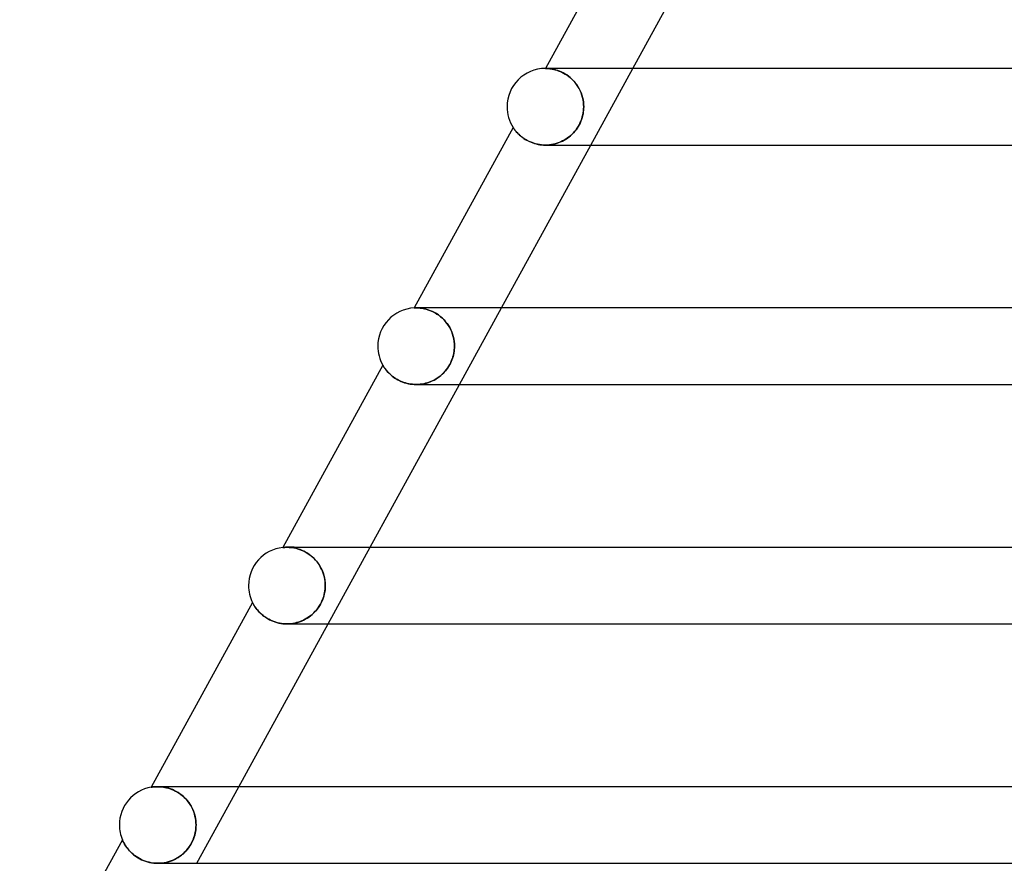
# Model space of a CAD drawing. Header units: millimetres. Extents: x -385 to 385, y -2 to 250.
# Tile 4 of 84: x -302 to -251, y 87 to 132. Entities that reach past the tile are written whole.
import ezdxf

# ---------------------------------------------------------------- set-up
doc = ezdxf.new("R2010")
doc.units = ezdxf.units.MM
doc.layers.add('HIDDEN', color=7, linetype='Continuous')
doc.layers.add('THICK', color=7, linetype='Continuous')

msp = doc.modelspace()

# ---------------------------------------------------------------- linework, layer by layer
at = {"layer": 'HIDDEN'}
for p, q in [((-274.484, 129), (-274.489, 129)), ((-274.489, 129), (-274.483, 129)), ((-274.169, 129), (-274.489, 129)), ((-274.471, 129), (-274.484, 129)), ((-274.483, 129), (-274.466, 129)), ((-274.449, 128.999), (-274.471, 129)), ((-274.466, 129), (-274.44, 128.999)), ((-274.418, 128.998), (-274.449, 128.999)), ((-274.44, 128.999), (-274.405, 128.998)), ((-274.379, 128.996), (-274.418, 128.998)), ((-274.405, 128.998), (-274.363, 128.995)), ((-274.333, 128.993), (-274.379, 128.996)), ((-274.363, 128.995), (-274.315, 128.992)), ((-274.28, 128.988), (-274.333, 128.993)), ((-274.315, 128.992), (-274.26, 128.986)), ((-274.22, 128.981), (-274.28, 128.988)), ((-274.26, 128.986), (-274.199, 128.978)), ((-274.154, 128.97), (-274.22, 128.981)), ((-274.199, 128.978), (-274.133, 128.966)), ((-274.083, 128.957), (-274.154, 128.97)), ((-274.133, 128.966), (-274.061, 128.952)), ((-274.006, 128.939), (-274.083, 128.957)), ((-274.061, 128.952), (-273.984, 128.933)), ((-273.925, 128.917), (-274.006, 128.939)), ((-273.984, 128.933), (-273.903, 128.91)), ((-273.84, 128.889), (-273.925, 128.917)), ((-273.903, 128.91), (-273.819, 128.882)), ((-273.752, 128.857), (-273.84, 128.889)), ((-273.819, 128.882), (-273.731, 128.848)), ((-273.662, 128.818), (-273.752, 128.857)), ((-273.731, 128.848), (-273.642, 128.809)), ((-273.569, 128.773), (-273.662, 128.818)), ((-273.642, 128.809), (-273.55, 128.763)), ((-273.475, 128.721), (-273.569, 128.773)), ((-273.55, 128.763), (-273.458, 128.71)), ((-273.381, 128.662), (-273.475, 128.721)), ((-273.458, 128.71), (-273.365, 128.651)), ((-273.289, 128.596), (-273.381, 128.662)), ((-273.365, 128.651), (-273.273, 128.584)), ((-273.198, 128.523), (-273.289, 128.596)), ((-272.121, 125), (-269.926, 129)), ((-273.273, 128.584), (-273.183, 128.511)), ((-273.108, 128.443), (-273.198, 128.523)), ((-273.183, 128.511), (-273.096, 128.431)), ((-273.023, 128.356), (-273.108, 128.443)), ((-273.096, 128.431), (-273.012, 128.344)), ((-272.942, 128.263), (-273.023, 128.356)), ((-273.012, 128.344), (-272.933, 128.252)), ((-272.867, 128.165), (-272.942, 128.263)), ((-272.933, 128.252), (-272.859, 128.154)), ((-272.797, 128.061), (-272.867, 128.165)), ((-272.859, 128.154), (-272.791, 128.051)), ((-272.734, 127.953), (-272.797, 128.061)), ((-272.791, 128.051), (-272.729, 127.944)), ((-272.678, 127.841), (-272.734, 127.953)), ((-272.729, 127.944), (-272.674, 127.833)), ((-272.629, 127.727), (-272.678, 127.841)), ((-272.674, 127.833), (-272.627, 127.72)), ((-272.588, 127.609), (-272.629, 127.727)), ((-272.627, 127.72), (-272.586, 127.603)), ((-272.554, 127.49), (-272.588, 127.609)), ((-272.586, 127.603), (-272.553, 127.485)), ((-272.527, 127.369), (-272.554, 127.49)), ((-272.553, 127.485), (-272.527, 127.365)), ((-272.509, 127.246), (-272.527, 127.369)), ((-272.527, 127.365), (-272.508, 127.244)), ((-272.497, 127.123), (-272.509, 127.246)), ((-272.508, 127.244), (-272.497, 127.122)), ((-272.494, 127), (-272.497, 127.123)), ((-272.497, 127.122), (-272.494, 127)), ((-272.549, 126.533), (-272.575, 126.437)), ((-272.565, 126.474), (-272.539, 126.578)), ((-272.529, 126.628), (-272.549, 126.533)), ((-272.539, 126.578), (-272.519, 126.683)), ((-272.513, 126.722), (-272.529, 126.628)), ((-272.519, 126.683), (-272.505, 126.788)), ((-272.502, 126.816), (-272.513, 126.722)), ((-272.505, 126.788), (-272.497, 126.894)), ((-272.496, 126.908), (-272.502, 126.816)), ((-272.497, 126.894), (-272.494, 127)), ((-272.494, 127), (-272.496, 126.908)), ((-272.73, 126.059), (-272.78, 125.969)), ((-272.773, 125.981), (-272.721, 126.074)), ((-272.683, 126.151), (-272.73, 126.059)), ((-272.721, 126.074), (-272.674, 126.171)), ((-272.642, 126.246), (-272.683, 126.151)), ((-272.674, 126.171), (-272.632, 126.27)), ((-272.606, 126.342), (-272.642, 126.246)), ((-272.632, 126.27), (-272.596, 126.371)), ((-272.575, 126.437), (-272.606, 126.342)), ((-272.596, 126.371), (-272.565, 126.474)), ((-276.181, 125.916), (-276.179, 125.914)), ((-276.179, 125.914), (-276.174, 125.906)), ((-276.174, 125.906), (-276.165, 125.893)), ((-276.165, 125.893), (-276.153, 125.875)), ((-276.153, 125.875), (-276.138, 125.853)), ((-276.138, 125.853), (-276.119, 125.826)), ((-276.119, 125.826), (-276.096, 125.796)), ((-276.096, 125.796), (-276.071, 125.763)), ((-276.071, 125.763), (-276.041, 125.727)), ((-276.041, 125.727), (-276.009, 125.689)), ((-276.009, 125.689), (-275.973, 125.65)), ((-275.973, 125.65), (-275.934, 125.608)), ((-275.934, 125.608), (-275.89, 125.565)), ((-275.89, 125.565), (-275.843, 125.521)), ((-275.843, 125.521), (-275.792, 125.476)), ((-273.181, 125.491), (-273.104, 125.562)), ((-273.098, 125.567), (-273.174, 125.498)), ((-273.104, 125.562), (-273.03, 125.638)), ((-273.027, 125.641), (-273.098, 125.567)), ((-273.03, 125.638), (-272.959, 125.718)), ((-272.959, 125.718), (-273.027, 125.641)), ((-272.959, 125.718), (-272.892, 125.803)), ((-272.895, 125.799), (-272.959, 125.718)), ((-272.836, 125.882), (-272.895, 125.799)), ((-272.892, 125.803), (-272.83, 125.89)), ((-272.78, 125.969), (-272.836, 125.882)), ((-272.83, 125.89), (-272.773, 125.981)), ((-275.792, 125.476), (-275.737, 125.431)), ((-275.737, 125.431), (-275.678, 125.387)), ((-275.678, 125.387), (-275.614, 125.342)), ((-275.614, 125.342), (-275.547, 125.299)), ((-275.547, 125.299), (-275.476, 125.257)), ((-275.476, 125.257), (-275.401, 125.217)), ((-275.401, 125.217), (-275.322, 125.179)), ((-275.322, 125.179), (-275.24, 125.144)), ((-275.24, 125.144), (-275.153, 125.112)), ((-275.153, 125.112), (-275.064, 125.083)), ((-275.064, 125.083), (-274.972, 125.058)), ((-274.972, 125.058), (-274.878, 125.037)), ((-274.878, 125.037), (-274.782, 125.021)), ((-274.782, 125.021), (-274.684, 125.009)), ((-274.684, 125.009), (-274.585, 125.002)), ((-274.585, 125.002), (-274.486, 125)), ((-274.486, 125), (-274.384, 125.003)), ((-274.382, 125.003), (-274.485, 125)), ((-274.384, 125.003), (-274.282, 125.011)), ((-274.279, 125.011), (-274.382, 125.003)), ((-274.282, 125.011), (-274.181, 125.024)), ((-274.177, 125.025), (-274.279, 125.011)), ((-274.181, 125.024), (-274.081, 125.043)), ((-274.076, 125.044), (-274.177, 125.025)), ((-274.081, 125.043), (-273.982, 125.066)), ((-273.977, 125.068), (-274.076, 125.044)), ((-273.982, 125.066), (-273.885, 125.095)), ((-273.879, 125.097), (-273.977, 125.068)), ((-273.885, 125.095), (-273.79, 125.128)), ((-273.782, 125.131), (-273.879, 125.097)), ((-273.79, 125.128), (-273.697, 125.166)), ((-273.688, 125.169), (-273.782, 125.131)), ((-273.697, 125.166), (-273.605, 125.208)), ((-273.596, 125.213), (-273.688, 125.169)), ((-273.605, 125.208), (-273.516, 125.255)), ((-273.506, 125.261), (-273.596, 125.213)), ((-273.516, 125.255), (-273.429, 125.307)), ((-273.419, 125.314), (-273.506, 125.261)), ((-273.429, 125.307), (-273.344, 125.364)), ((-273.334, 125.371), (-273.419, 125.314)), ((-273.344, 125.364), (-273.261, 125.425)), ((-273.252, 125.432), (-273.334, 125.371)), ((-273.261, 125.425), (-273.181, 125.491)), ((-273.174, 125.498), (-273.252, 125.432)), ((-281.347, 116.498), (-281.35, 116.497)), ((-281.339, 116.498), (-281.347, 116.498)), ((-281.325, 116.499), (-281.339, 116.498)), ((-281.306, 116.499), (-281.325, 116.499)), ((-281.281, 116.5), (-281.306, 116.499)), ((-281.252, 116.5), (-281.281, 116.5)), ((-281.205, 116.5), (-281.252, 116.5)), ((-281.247, 116.5), (-281.249, 116.5)), ((-281.248, 116.5), (-281.203, 116.499)), ((-281.149, 116.497), (-281.205, 116.5)), ((-281.203, 116.499), (-281.151, 116.498)), ((-281.151, 116.498), (-281.093, 116.494)), ((-281.086, 116.493), (-281.149, 116.497)), ((-281.093, 116.494), (-281.028, 116.488)), ((-281.016, 116.486), (-281.086, 116.493)), ((-281.028, 116.488), (-280.958, 116.479)), ((-280.939, 116.476), (-281.016, 116.486)), ((-280.958, 116.479), (-280.882, 116.466)), ((-280.858, 116.462), (-280.939, 116.476)), ((-280.882, 116.466), (-280.802, 116.45)), ((-280.771, 116.443), (-280.858, 116.462)), ((-280.802, 116.45), (-280.717, 116.429)), ((-280.68, 116.418), (-280.771, 116.443)), ((-280.717, 116.429), (-280.629, 116.403)), ((-280.585, 116.388), (-280.68, 116.418)), ((-280.629, 116.403), (-280.538, 116.371)), ((-280.488, 116.351), (-280.585, 116.388)), ((-280.538, 116.371), (-280.445, 116.333)), ((-280.388, 116.307), (-280.488, 116.351)), ((-280.445, 116.333), (-280.35, 116.289)), ((-280.288, 116.256), (-280.388, 116.307)), ((-280.35, 116.289), (-280.253, 116.237)), ((-280.187, 116.198), (-280.288, 116.256)), ((-278.981, 112.5), (-276.786, 116.5)), ((-280.253, 116.237), (-280.157, 116.179)), ((-280.086, 116.131), (-280.187, 116.198)), ((-280.157, 116.179), (-280.061, 116.113)), ((-279.988, 116.057), (-280.086, 116.131)), ((-280.061, 116.113), (-279.968, 116.04)), ((-279.893, 115.975), (-279.988, 116.057)), ((-279.968, 116.04), (-279.876, 115.96)), ((-279.802, 115.886), (-279.893, 115.975)), ((-279.876, 115.96), (-279.789, 115.873)), ((-279.716, 115.791), (-279.802, 115.886)), ((-279.789, 115.873), (-279.706, 115.779)), ((-279.635, 115.69), (-279.716, 115.791)), ((-279.706, 115.779), (-279.628, 115.68)), ((-279.562, 115.584), (-279.635, 115.69)), ((-279.628, 115.68), (-279.557, 115.576)), ((-279.495, 115.473), (-279.562, 115.584)), ((-279.557, 115.576), (-279.492, 115.467)), ((-279.437, 115.359), (-279.495, 115.473)), ((-279.492, 115.467), (-279.435, 115.354)), ((-279.386, 115.241), (-279.437, 115.359)), ((-279.435, 115.354), (-279.384, 115.238)), ((-279.342, 115.122), (-279.386, 115.241)), ((-279.384, 115.238), (-279.341, 115.119)), ((-279.307, 115), (-279.342, 115.122)), ((-279.341, 115.119), (-279.306, 114.998)), ((-279.279, 114.876), (-279.307, 115)), ((-279.306, 114.998), (-279.279, 114.875)), ((-279.259, 114.751), (-279.279, 114.876)), ((-279.279, 114.875), (-279.259, 114.751)), ((-279.248, 114.626), (-279.259, 114.751)), ((-279.259, 114.751), (-279.248, 114.626)), ((-279.279, 114.133), (-279.263, 114.226)), ((-279.262, 114.232), (-279.277, 114.142)), ((-279.263, 114.226), (-279.253, 114.317)), ((-279.252, 114.322), (-279.262, 114.232)), ((-279.253, 114.317), (-279.246, 114.408)), ((-279.246, 114.411), (-279.252, 114.322)), ((-279.244, 114.5), (-279.248, 114.626)), ((-279.248, 114.626), (-279.244, 114.5)), ((-279.246, 114.408), (-279.244, 114.5)), ((-279.244, 114.5), (-279.246, 114.411)), ((-279.415, 113.693), (-279.456, 113.606)), ((-279.435, 113.649), (-279.392, 113.747)), ((-279.379, 113.781), (-279.415, 113.693)), ((-279.392, 113.747), (-279.355, 113.845)), ((-279.346, 113.871), (-279.379, 113.781)), ((-279.355, 113.845), (-279.324, 113.942)), ((-279.319, 113.961), (-279.346, 113.871)), ((-279.324, 113.942), (-279.299, 114.038)), ((-279.295, 114.052), (-279.319, 113.961)), ((-279.299, 114.038), (-279.279, 114.133)), ((-279.277, 114.142), (-279.295, 114.052)), ((-282.989, 113.511), (-282.987, 113.509)), ((-282.987, 113.509), (-282.983, 113.501)), ((-282.983, 113.501), (-282.975, 113.488)), ((-282.975, 113.488), (-282.964, 113.47)), ((-282.964, 113.47), (-282.95, 113.447)), ((-282.95, 113.447), (-282.932, 113.419)), ((-282.932, 113.419), (-282.911, 113.387)), ((-282.911, 113.387), (-282.887, 113.352)), ((-282.887, 113.352), (-282.859, 113.314)), ((-282.859, 113.314), (-282.827, 113.272)), ((-282.827, 113.272), (-282.792, 113.228)), ((-282.792, 113.228), (-282.752, 113.182)), ((-282.752, 113.182), (-282.709, 113.135)), ((-279.803, 113.114), (-279.73, 113.193)), ((-279.719, 113.207), (-279.782, 113.136)), ((-279.73, 113.193), (-279.662, 113.277)), ((-279.658, 113.282), (-279.719, 113.207)), ((-279.662, 113.277), (-279.598, 113.365)), ((-279.602, 113.36), (-279.658, 113.282)), ((-279.549, 113.44), (-279.602, 113.36)), ((-279.598, 113.365), (-279.539, 113.456)), ((-279.5, 113.522), (-279.549, 113.44)), ((-279.539, 113.456), (-279.484, 113.551)), ((-279.456, 113.606), (-279.5, 113.522)), ((-279.484, 113.551), (-279.435, 113.649)), ((-282.709, 113.135), (-282.661, 113.086)), ((-282.661, 113.086), (-282.61, 113.036)), ((-282.61, 113.036), (-282.553, 112.986)), ((-282.553, 112.986), (-282.493, 112.936)), ((-282.493, 112.936), (-282.427, 112.887)), ((-282.427, 112.887), (-282.358, 112.838)), ((-282.358, 112.838), (-282.283, 112.791)), ((-282.283, 112.791), (-282.205, 112.746)), ((-282.205, 112.746), (-282.123, 112.703)), ((-282.123, 112.703), (-282.036, 112.664)), ((-282.036, 112.664), (-281.945, 112.627)), ((-280.481, 112.651), (-280.57, 112.617)), ((-280.506, 112.641), (-280.409, 112.683)), ((-280.394, 112.69), (-280.481, 112.651)), ((-280.409, 112.683), (-280.313, 112.73)), ((-280.309, 112.732), (-280.394, 112.69)), ((-280.313, 112.73), (-280.221, 112.782)), ((-280.226, 112.779), (-280.309, 112.732)), ((-280.145, 112.829), (-280.226, 112.779)), ((-280.221, 112.782), (-280.131, 112.839)), ((-280.067, 112.883), (-280.145, 112.829)), ((-280.131, 112.839), (-280.044, 112.9)), ((-279.991, 112.941), (-280.067, 112.883)), ((-280.044, 112.9), (-279.96, 112.967)), ((-279.919, 113.002), (-279.991, 112.941)), ((-279.96, 112.967), (-279.88, 113.038)), ((-279.849, 113.067), (-279.919, 113.002)), ((-279.88, 113.038), (-279.803, 113.114)), ((-279.782, 113.136), (-279.849, 113.067)), ((-281.945, 112.627), (-281.851, 112.594)), ((-281.851, 112.594), (-281.753, 112.566)), ((-281.753, 112.566), (-281.653, 112.542)), ((-281.653, 112.542), (-281.551, 112.524)), ((-281.551, 112.524), (-281.446, 112.51)), ((-281.446, 112.51), (-281.341, 112.502)), ((-281.341, 112.502), (-281.235, 112.5)), ((-281.235, 112.5), (-281.129, 112.503)), ((-281.136, 112.503), (-281.234, 112.5)), ((-281.04, 112.51), (-281.136, 112.503)), ((-281.129, 112.503), (-281.022, 112.512)), ((-280.943, 112.523), (-281.04, 112.51)), ((-281.022, 112.512), (-280.916, 112.527)), ((-280.848, 112.539), (-280.943, 112.523)), ((-280.916, 112.527), (-280.811, 112.547)), ((-280.754, 112.561), (-280.848, 112.539)), ((-280.811, 112.547), (-280.708, 112.573)), ((-280.661, 112.587), (-280.754, 112.561)), ((-280.708, 112.573), (-280.606, 112.604)), ((-280.57, 112.617), (-280.661, 112.587)), ((-280.606, 112.604), (-280.506, 112.641)), ((-288.208, 103.989), (-288.215, 103.988)), ((-288.19, 103.991), (-288.208, 103.989)), ((-288.16, 103.994), (-288.19, 103.991)), ((-288.118, 103.996), (-288.16, 103.994)), ((-288.066, 103.999), (-288.118, 103.996)), ((-288.005, 104), (-288.066, 103.999)), ((-287.989, 104), (-288.006, 104)), ((-287.945, 103.999), (-288.005, 104)), ((-288.004, 104), (-287.941, 103.999)), ((-287.953, 104), (-287.989, 104)), ((-287.898, 104), (-287.953, 104)), ((-287.879, 103.996), (-287.945, 103.999)), ((-287.941, 103.999), (-287.872, 103.996)), ((-287.824, 104), (-287.898, 104)), ((-287.808, 103.991), (-287.879, 103.996)), ((-287.872, 103.996), (-287.797, 103.99)), ((-287.731, 104), (-287.824, 104)), ((-287.733, 103.982), (-287.808, 103.991)), ((-287.797, 103.99), (-287.716, 103.98)), ((-287.653, 103.97), (-287.733, 103.982)), ((-287.619, 104), (-287.731, 104)), ((-287.716, 103.98), (-287.63, 103.966)), ((-287.569, 103.954), (-287.653, 103.97)), ((-287.63, 103.966), (-287.539, 103.947)), ((-287.482, 103.933), (-287.569, 103.954)), ((-287.539, 103.947), (-287.444, 103.922)), ((-287.393, 103.907), (-287.482, 103.933)), ((-287.444, 103.922), (-287.346, 103.892)), ((-287.301, 103.876), (-287.393, 103.907)), ((-285.841, 100), (-283.645, 104)), ((-287.346, 103.892), (-287.245, 103.854)), ((-287.208, 103.839), (-287.301, 103.876)), ((-287.245, 103.854), (-287.142, 103.809)), ((-287.114, 103.796), (-287.208, 103.839)), ((-287.142, 103.809), (-287.037, 103.756)), ((-287.021, 103.747), (-287.114, 103.796)), ((-287.037, 103.756), (-286.933, 103.695)), ((-286.927, 103.692), (-287.021, 103.747)), ((-286.933, 103.695), (-286.83, 103.626)), ((-286.835, 103.63), (-286.927, 103.692)), ((-286.745, 103.562), (-286.835, 103.63)), ((-286.83, 103.626), (-286.728, 103.549)), ((-286.658, 103.489), (-286.745, 103.562)), ((-286.728, 103.549), (-286.629, 103.462)), ((-286.575, 103.41), (-286.658, 103.489)), ((-286.629, 103.462), (-286.535, 103.369)), ((-286.496, 103.326), (-286.575, 103.41)), ((-286.535, 103.369), (-286.446, 103.267)), ((-286.422, 103.238), (-286.496, 103.326)), ((-286.446, 103.267), (-286.363, 103.159)), ((-286.354, 103.146), (-286.422, 103.238)), ((-286.363, 103.159), (-286.288, 103.045)), ((-286.291, 103.051), (-286.354, 103.146)), ((-286.234, 102.952), (-286.291, 103.051)), ((-286.288, 103.045), (-286.22, 102.925)), ((-286.184, 102.852), (-286.234, 102.952)), ((-286.22, 102.925), (-286.161, 102.801)), ((-286.139, 102.749), (-286.184, 102.852)), ((-286.161, 102.801), (-286.11, 102.674)), ((-286.1, 102.645), (-286.139, 102.749)), ((-286.11, 102.674), (-286.069, 102.543)), ((-286.068, 102.539), (-286.1, 102.645)), ((-286.069, 102.543), (-286.036, 102.41)), ((-286.041, 102.433), (-286.068, 102.539)), ((-286.021, 102.325), (-286.041, 102.433)), ((-286.036, 102.41), (-286.013, 102.275)), ((-286.006, 102.217), (-286.021, 102.325)), ((-286.013, 102.275), (-285.999, 102.138)), ((-285.998, 101.891), (-286.007, 101.781)), ((-285.997, 102.109), (-286.006, 102.217)), ((-286.003, 101.814), (-285.997, 101.907)), ((-285.999, 102.138), (-285.994, 102)), ((-285.994, 102), (-285.998, 101.891)), ((-285.994, 102), (-285.997, 102.109)), ((-285.997, 101.907), (-285.994, 102)), ((-286.147, 101.235), (-286.109, 101.336)), ((-286.105, 101.346), (-286.145, 101.241)), ((-286.109, 101.336), (-286.076, 101.436)), ((-286.071, 101.454), (-286.105, 101.346)), ((-286.076, 101.436), (-286.05, 101.534)), ((-286.044, 101.562), (-286.071, 101.454)), ((-286.05, 101.534), (-286.03, 101.629)), ((-286.022, 101.671), (-286.044, 101.562)), ((-286.03, 101.629), (-286.014, 101.721)), ((-286.007, 101.781), (-286.022, 101.671)), ((-286.014, 101.721), (-286.003, 101.814)), ((-289.793, 101.113), (-289.791, 101.11)), ((-289.791, 101.11), (-289.787, 101.102)), ((-289.787, 101.102), (-289.78, 101.089)), ((-289.78, 101.089), (-289.771, 101.071)), ((-289.771, 101.071), (-289.758, 101.047)), ((-289.758, 101.047), (-289.742, 101.019)), ((-289.742, 101.019), (-289.724, 100.987)), ((-289.724, 100.987), (-289.702, 100.951)), ((-289.702, 100.951), (-289.676, 100.911)), ((-289.676, 100.911), (-289.648, 100.868)), ((-289.648, 100.868), (-289.615, 100.823)), ((-289.615, 100.823), (-289.579, 100.776)), ((-286.44, 100.742), (-286.371, 100.833)), ((-286.365, 100.841), (-286.431, 100.753)), ((-286.371, 100.833), (-286.307, 100.928)), ((-286.302, 100.936), (-286.365, 100.841)), ((-286.307, 100.928), (-286.247, 101.028)), ((-286.243, 101.035), (-286.302, 100.936)), ((-286.247, 101.028), (-286.194, 101.132)), ((-286.191, 101.137), (-286.243, 101.035)), ((-286.194, 101.132), (-286.147, 101.235)), ((-286.145, 101.241), (-286.191, 101.137)), ((-289.579, 100.776), (-289.539, 100.726)), ((-289.539, 100.726), (-289.495, 100.675)), ((-289.495, 100.675), (-289.447, 100.623)), ((-289.447, 100.623), (-289.395, 100.57)), ((-289.395, 100.57), (-289.338, 100.517)), ((-289.338, 100.517), (-289.276, 100.464)), ((-289.276, 100.464), (-289.21, 100.411)), ((-289.21, 100.411), (-289.139, 100.36)), ((-289.139, 100.36), (-289.064, 100.31)), ((-289.064, 100.31), (-288.985, 100.262)), ((-286.874, 100.343), (-286.955, 100.291)), ((-286.944, 100.298), (-286.851, 100.359)), ((-286.796, 100.399), (-286.874, 100.343)), ((-286.851, 100.359), (-286.762, 100.425)), ((-286.72, 100.459), (-286.796, 100.399)), ((-286.762, 100.425), (-286.675, 100.497)), ((-286.645, 100.524), (-286.72, 100.459)), ((-286.675, 100.497), (-286.593, 100.574)), ((-286.572, 100.595), (-286.645, 100.524)), ((-286.593, 100.574), (-286.514, 100.656)), ((-286.501, 100.671), (-286.572, 100.595)), ((-286.514, 100.656), (-286.44, 100.742)), ((-286.431, 100.753), (-286.501, 100.671)), ((-288.985, 100.262), (-288.901, 100.217)), ((-288.901, 100.217), (-288.812, 100.175)), ((-288.812, 100.175), (-288.719, 100.136)), ((-288.719, 100.136), (-288.623, 100.102)), ((-288.623, 100.102), (-288.523, 100.071)), ((-288.523, 100.071), (-288.42, 100.046)), ((-288.42, 100.046), (-288.314, 100.026)), ((-288.314, 100.026), (-288.207, 100.011)), ((-288.207, 100.011), (-288.099, 100.003)), ((-288.099, 100.003), (-287.989, 100)), ((-287.989, 100), (-287.879, 100.003)), ((-287.884, 100.003), (-287.985, 100)), ((-287.784, 100.011), (-287.884, 100.003)), ((-287.879, 100.003), (-287.769, 100.013)), ((-287.685, 100.024), (-287.784, 100.011)), ((-287.769, 100.013), (-287.66, 100.028)), ((-287.587, 100.042), (-287.685, 100.024)), ((-287.66, 100.028), (-287.552, 100.049)), ((-287.491, 100.064), (-287.587, 100.042)), ((-287.552, 100.049), (-287.446, 100.076)), ((-287.397, 100.091), (-287.491, 100.064)), ((-287.446, 100.076), (-287.341, 100.109)), ((-287.304, 100.123), (-287.397, 100.091)), ((-287.341, 100.109), (-287.238, 100.148)), ((-287.213, 100.159), (-287.304, 100.123)), ((-287.238, 100.148), (-287.138, 100.193)), ((-287.125, 100.199), (-287.213, 100.159)), ((-287.138, 100.193), (-287.04, 100.243)), ((-287.039, 100.243), (-287.125, 100.199)), ((-287.04, 100.243), (-286.944, 100.298)), ((-286.955, 100.291), (-287.039, 100.243)), ((-295.078, 91.473), (-295.083, 91.472)), ((-295.061, 91.476), (-295.078, 91.473)), ((-295.033, 91.48), (-295.061, 91.476)), ((-294.995, 91.485), (-295.033, 91.48)), ((-294.948, 91.49), (-294.995, 91.485)), ((-294.891, 91.495), (-294.948, 91.49)), ((-294.827, 91.498), (-294.891, 91.495)), ((-294.755, 91.5), (-294.827, 91.498)), ((-294.685, 91.499), (-294.755, 91.5)), ((-294.737, 91.5), (-294.755, 91.5)), ((-294.75, 91.5), (-294.682, 91.499)), ((-294.699, 91.5), (-294.737, 91.5)), ((-294.642, 91.5), (-294.699, 91.5)), ((-294.609, 91.495), (-294.685, 91.499)), ((-294.682, 91.499), (-294.609, 91.495)), ((-294.565, 91.5), (-294.642, 91.5)), ((-294.529, 91.488), (-294.609, 91.495)), ((-294.609, 91.495), (-294.532, 91.488)), ((-294.469, 91.5), (-294.565, 91.5)), ((-294.532, 91.488), (-294.451, 91.478)), ((-294.444, 91.477), (-294.529, 91.488)), ((-294.354, 91.5), (-294.469, 91.5)), ((-294.451, 91.478), (-294.367, 91.464)), ((-294.356, 91.462), (-294.444, 91.477)), ((-294.367, 91.464), (-294.279, 91.445)), ((-294.265, 91.441), (-294.356, 91.462)), ((-294.279, 91.445), (-294.189, 91.421)), ((-294.171, 91.416), (-294.265, 91.441)), ((-294.189, 91.421), (-294.097, 91.392)), ((-294.076, 91.385), (-294.171, 91.416)), ((-294.097, 91.392), (-294.003, 91.357)), ((-293.978, 91.347), (-294.076, 91.385)), ((-294.003, 91.357), (-293.908, 91.317)), ((-293.88, 91.304), (-293.978, 91.347)), ((-293.908, 91.317), (-293.813, 91.27)), ((-293.781, 91.253), (-293.88, 91.304)), ((-293.813, 91.27), (-293.719, 91.217)), ((-293.683, 91.195), (-293.781, 91.253)), ((-293.719, 91.217), (-293.625, 91.158)), ((-293.587, 91.131), (-293.683, 91.195)), ((-293.625, 91.158), (-293.533, 91.092)), ((-293.493, 91.061), (-293.587, 91.131)), ((-293.533, 91.092), (-293.444, 91.02)), ((-293.402, 90.983), (-293.493, 91.061)), ((-292.7, 87.5), (-290.505, 91.5)), ((-293.444, 91.02), (-293.358, 90.943)), ((-293.315, 90.9), (-293.402, 90.983)), ((-293.358, 90.943), (-293.277, 90.86)), ((-293.233, 90.811), (-293.315, 90.9)), ((-293.277, 90.86), (-293.2, 90.772)), ((-293.156, 90.717), (-293.233, 90.811)), ((-293.2, 90.772), (-293.128, 90.68)), ((-293.085, 90.619), (-293.156, 90.717)), ((-293.128, 90.68), (-293.062, 90.583)), ((-293.021, 90.517), (-293.085, 90.619)), ((-293.062, 90.583), (-293.002, 90.484)), ((-292.963, 90.411), (-293.021, 90.517)), ((-293.002, 90.484), (-292.948, 90.381)), ((-292.912, 90.303), (-292.963, 90.411)), ((-292.948, 90.381), (-292.9, 90.276)), ((-292.868, 90.193), (-292.912, 90.303)), ((-292.9, 90.276), (-292.859, 90.169)), ((-292.83, 90.08), (-292.868, 90.193)), ((-292.859, 90.169), (-292.824, 90.06)), ((-292.799, 89.966), (-292.83, 90.08)), ((-292.824, 90.06), (-292.795, 89.95)), ((-292.775, 89.851), (-292.799, 89.966)), ((-292.795, 89.95), (-292.773, 89.838)), ((-292.758, 89.734), (-292.775, 89.851)), ((-292.773, 89.838), (-292.757, 89.726)), ((-292.748, 89.617), (-292.758, 89.734)), ((-292.757, 89.726), (-292.748, 89.613)), ((-292.749, 89.37), (-292.745, 89.5)), ((-292.745, 89.5), (-292.748, 89.617)), ((-292.748, 89.613), (-292.745, 89.5)), ((-292.745, 89.5), (-292.747, 89.414)), ((-292.793, 89.068), (-292.816, 88.976)), ((-292.814, 88.98), (-292.784, 89.109)), ((-292.775, 89.156), (-292.793, 89.068)), ((-292.784, 89.109), (-292.762, 89.239)), ((-292.762, 89.242), (-292.775, 89.156)), ((-292.762, 89.239), (-292.749, 89.37)), ((-292.753, 89.328), (-292.762, 89.242)), ((-292.747, 89.414), (-292.753, 89.328)), ((-296.592, 88.722), (-296.591, 88.718)), ((-296.591, 88.718), (-296.586, 88.708)), ((-296.586, 88.708), (-296.579, 88.691)), ((-296.579, 88.691), (-296.568, 88.666)), ((-296.568, 88.666), (-296.554, 88.636)), ((-296.554, 88.636), (-296.536, 88.601)), ((-296.536, 88.601), (-296.515, 88.561)), ((-296.515, 88.561), (-296.49, 88.516)), ((-296.49, 88.516), (-296.462, 88.468)), ((-293.093, 88.374), (-293.021, 88.488)), ((-293.021, 88.488), (-293.08, 88.394)), ((-293.021, 88.488), (-292.957, 88.606)), ((-292.967, 88.585), (-293.021, 88.488)), ((-292.919, 88.685), (-292.967, 88.585)), ((-292.957, 88.606), (-292.901, 88.727)), ((-292.878, 88.784), (-292.919, 88.685)), ((-292.901, 88.727), (-292.853, 88.852)), ((-292.844, 88.881), (-292.878, 88.784)), ((-292.853, 88.852), (-292.814, 88.98)), ((-292.816, 88.976), (-292.844, 88.881)), ((-296.462, 88.468), (-296.429, 88.416)), ((-296.429, 88.416), (-296.392, 88.362)), ((-296.392, 88.362), (-296.351, 88.305)), ((-296.351, 88.305), (-296.306, 88.247)), ((-296.306, 88.247), (-296.256, 88.188)), ((-296.256, 88.188), (-296.201, 88.128)), ((-296.201, 88.128), (-296.141, 88.067)), ((-296.141, 88.067), (-296.077, 88.007)), ((-296.077, 88.007), (-296.007, 87.948)), ((-293.443, 87.982), (-293.527, 87.914)), ((-293.505, 87.931), (-293.419, 88.003)), ((-293.362, 88.056), (-293.443, 87.982)), ((-293.419, 88.003), (-293.334, 88.083)), ((-293.285, 88.134), (-293.362, 88.056)), ((-293.334, 88.083), (-293.251, 88.172)), ((-293.212, 88.216), (-293.285, 88.134)), ((-293.251, 88.172), (-293.17, 88.268)), ((-293.143, 88.303), (-293.212, 88.216)), ((-293.17, 88.268), (-293.093, 88.374)), ((-293.08, 88.394), (-293.143, 88.303)), ((-296.007, 87.948), (-295.933, 87.891)), ((-295.933, 87.891), (-295.854, 87.836)), ((-295.854, 87.836), (-295.769, 87.783)), ((-295.769, 87.783), (-295.68, 87.732)), ((-295.68, 87.732), (-295.586, 87.686)), ((-295.586, 87.686), (-295.489, 87.644)), ((-295.489, 87.644), (-295.388, 87.607)), ((-295.388, 87.607), (-295.283, 87.574)), ((-295.283, 87.574), (-295.176, 87.547)), ((-295.176, 87.547), (-295.067, 87.526)), ((-295.067, 87.526), (-294.957, 87.512)), ((-294.957, 87.512), (-294.847, 87.503)), ((-294.847, 87.503), (-294.736, 87.5)), ((-294.632, 87.503), (-294.743, 87.5)), ((-294.736, 87.5), (-294.623, 87.504)), ((-294.522, 87.512), (-294.632, 87.503)), ((-294.623, 87.504), (-294.512, 87.513)), ((-294.413, 87.528), (-294.522, 87.512)), ((-294.512, 87.513), (-294.401, 87.529)), ((-294.305, 87.549), (-294.413, 87.528)), ((-294.401, 87.529), (-294.293, 87.552)), ((-294.2, 87.576), (-294.305, 87.549)), ((-294.293, 87.552), (-294.185, 87.58)), ((-294.096, 87.608), (-294.2, 87.576)), ((-294.185, 87.58), (-294.08, 87.613)), ((-293.994, 87.646), (-294.096, 87.608)), ((-294.08, 87.613), (-293.977, 87.653)), ((-293.895, 87.689), (-293.994, 87.646)), ((-293.977, 87.653), (-293.877, 87.698)), ((-293.799, 87.738), (-293.895, 87.689)), ((-293.877, 87.698), (-293.779, 87.748)), ((-293.705, 87.791), (-293.799, 87.738)), ((-293.779, 87.748), (-293.685, 87.804)), ((-293.615, 87.85), (-293.705, 87.791)), ((-293.685, 87.804), (-293.593, 87.865)), ((-293.527, 87.914), (-293.615, 87.85)), ((-293.593, 87.865), (-293.505, 87.931))]:
    msp.add_line(p, q, dxfattribs=at)
msp.add_arc((-274.5, 127), 2, 89.6765, 90, dxfattribs=at)
at = {"layer": 'THICK'}
for p, q in [((-269.37, 138.327), (-274.489, 129)), ((-269.926, 129), (-265.261, 137.5)), ((0, 129), (-274.5, 129)), ((-274.489, 129), (-274.5, 129)), ((-276.181, 125.916), (-281.35, 116.497)), ((-276.179, 125.913), (-276.181, 125.916)), ((-276.173, 125.904), (-276.179, 125.913)), ((-276.163, 125.89), (-276.173, 125.904)), ((-276.149, 125.869), (-276.163, 125.89)), ((-276.132, 125.844), (-276.149, 125.869)), ((-276.11, 125.814), (-276.132, 125.844)), ((-276.085, 125.781), (-276.11, 125.814)), ((-276.055, 125.744), (-276.085, 125.781)), ((-276.022, 125.704), (-276.055, 125.744)), ((-275.985, 125.662), (-276.022, 125.704)), ((-275.943, 125.618), (-275.985, 125.662)), ((-275.898, 125.572), (-275.943, 125.618)), ((-275.848, 125.525), (-275.898, 125.572)), ((-275.794, 125.478), (-275.848, 125.525)), ((-276.786, 116.5), (-272.121, 125)), ((-275.734, 125.429), (-275.794, 125.478)), ((-275.671, 125.381), (-275.734, 125.429)), ((-275.602, 125.334), (-275.671, 125.381)), ((-275.529, 125.288), (-275.602, 125.334)), ((-275.452, 125.244), (-275.529, 125.288)), ((-275.371, 125.202), (-275.452, 125.244)), ((-275.285, 125.163), (-275.371, 125.202)), ((-275.194, 125.127), (-275.285, 125.163)), ((-275.1, 125.094), (-275.194, 125.127)), ((-275.003, 125.066), (-275.1, 125.094)), ((-274.903, 125.042), (-275.003, 125.066)), ((-274.801, 125.024), (-274.903, 125.042)), ((-274.696, 125.01), (-274.801, 125.024)), ((-274.591, 125.002), (-274.696, 125.01)), ((-274.485, 125), (-274.591, 125.002)), ((-274.493, 125), (-196.177, 125)), ((-281.35, 116.497), (-281.347, 116.498)), ((-281.347, 116.498), (-281.337, 116.498)), ((-281.337, 116.498), (-281.322, 116.499)), ((-281.322, 116.499), (-281.302, 116.499)), ((-281.302, 116.499), (-281.277, 116.5)), ((-281.277, 116.5), (-281.248, 116.5)), ((-199.285, 116.5), (-281.249, 116.5)), ((-282.989, 113.511), (-288.215, 103.988)), ((-282.987, 113.508), (-282.989, 113.511)), ((-282.982, 113.499), (-282.987, 113.508)), ((-282.973, 113.484), (-282.982, 113.499)), ((-282.96, 113.464), (-282.973, 113.484)), ((-282.945, 113.439), (-282.96, 113.464)), ((-282.926, 113.41), (-282.945, 113.439)), ((-282.904, 113.377), (-282.926, 113.41)), ((-282.879, 113.341), (-282.904, 113.377)), ((-282.851, 113.303), (-282.879, 113.341)), ((-282.819, 113.262), (-282.851, 113.303)), ((-282.784, 113.22), (-282.819, 113.262)), ((-282.746, 113.175), (-282.784, 113.22)), ((-282.704, 113.129), (-282.746, 113.175)), ((-282.658, 113.082), (-282.704, 113.129)), ((-282.608, 113.035), (-282.658, 113.082)), ((-282.554, 112.987), (-282.608, 113.035)), ((-282.496, 112.939), (-282.554, 112.987)), ((-282.434, 112.892), (-282.496, 112.939)), ((-282.369, 112.845), (-282.434, 112.892)), ((-282.299, 112.801), (-282.369, 112.845)), ((-282.226, 112.757), (-282.299, 112.801)), ((-282.148, 112.716), (-282.226, 112.757)), ((-282.068, 112.677), (-282.148, 112.716)), ((-281.984, 112.642), (-282.068, 112.677)), ((-283.645, 104), (-278.981, 112.5)), ((-281.897, 112.61), (-281.984, 112.642)), ((-281.807, 112.581), (-281.897, 112.61)), ((-281.715, 112.556), (-281.807, 112.581)), ((-281.621, 112.536), (-281.715, 112.556)), ((-281.525, 112.52), (-281.621, 112.536)), ((-281.429, 112.509), (-281.525, 112.52)), ((-281.332, 112.502), (-281.429, 112.509)), ((-281.234, 112.5), (-281.332, 112.502)), ((-281.243, 112.5), (-201.028, 112.5)), ((-288.215, 103.988), (-288.207, 103.989)), ((-288.207, 103.989), (-288.185, 103.991)), ((-288.185, 103.991), (-288.152, 103.994)), ((-288.152, 103.994), (-288.11, 103.997)), ((-288.11, 103.997), (-288.061, 103.999)), ((-288.061, 103.999), (-288.005, 104)), ((-288.004, 104), (-286.552, 104)), ((-286.552, 104), (-282.387, 104)), ((-282.387, 104), (-275.541, 104)), ((-275.541, 104), (-266.08, 104)), ((-266.08, 104), (-254.094, 104)), ((-254.094, 104), (-239.697, 104)), ((-289.793, 101.113), (-295.083, 91.472)), ((-289.791, 101.109), (-289.793, 101.113)), ((-289.785, 101.098), (-289.791, 101.109)), ((-289.775, 101.08), (-289.785, 101.098)), ((-289.762, 101.055), (-289.775, 101.08)), ((-289.745, 101.024), (-289.762, 101.055)), ((-289.725, 100.989), (-289.745, 101.024)), ((-289.701, 100.949), (-289.725, 100.989)), ((-289.673, 100.906), (-289.701, 100.949)), ((-289.642, 100.86), (-289.673, 100.906)), ((-289.607, 100.812), (-289.642, 100.86)), ((-289.568, 100.761), (-289.607, 100.812)), ((-289.525, 100.709), (-289.568, 100.761)), ((-289.478, 100.656), (-289.525, 100.709)), ((-289.426, 100.602), (-289.478, 100.656)), ((-289.371, 100.547), (-289.426, 100.602)), ((-289.31, 100.493), (-289.371, 100.547)), ((-289.246, 100.439), (-289.31, 100.493)), ((-289.177, 100.387), (-289.246, 100.439)), ((-289.104, 100.336), (-289.177, 100.387)), ((-289.027, 100.287), (-289.104, 100.336)), ((-290.505, 91.5), (-285.841, 100)), ((-288.945, 100.241), (-289.027, 100.287)), ((-288.859, 100.197), (-288.945, 100.241)), ((-288.77, 100.157), (-288.859, 100.197)), ((-288.678, 100.121), (-288.77, 100.157)), ((-288.584, 100.089), (-288.678, 100.121)), ((-288.487, 100.062), (-288.584, 100.089)), ((-288.387, 100.039), (-288.487, 100.062)), ((-288.287, 100.022), (-288.387, 100.039)), ((-288.187, 100.009), (-288.287, 100.022)), ((-288.086, 100.002), (-288.187, 100.009)), ((-287.985, 100), (-288.086, 100.002)), ((-287.993, 100), (-205.878, 100)), ((-295.083, 91.472), (-295.071, 91.474)), ((-295.071, 91.474), (-295.038, 91.479)), ((-295.038, 91.479), (-294.994, 91.485)), ((-294.994, 91.485), (-294.944, 91.49)), ((-294.944, 91.49), (-294.888, 91.495)), ((-294.888, 91.495), (-294.823, 91.499)), ((-294.823, 91.499), (-294.75, 91.5)), ((-209.14, 91.5), (-294.748, 91.5)), ((-296.592, 88.722), (-301.957, 78.947)), ((-296.591, 88.718), (-296.592, 88.722)), ((-296.586, 88.706), (-296.591, 88.718)), ((-296.577, 88.686), (-296.586, 88.706)), ((-296.564, 88.659), (-296.577, 88.686)), ((-296.548, 88.626), (-296.564, 88.659)), ((-296.528, 88.586), (-296.548, 88.626)), ((-296.505, 88.543), (-296.528, 88.586)), ((-296.478, 88.495), (-296.505, 88.543)), ((-296.446, 88.443), (-296.478, 88.495)), ((-296.411, 88.389), (-296.446, 88.443)), ((-296.371, 88.332), (-296.411, 88.389)), ((-296.327, 88.274), (-296.371, 88.332)), ((-296.278, 88.213), (-296.327, 88.274)), ((-296.224, 88.152), (-296.278, 88.213)), ((-296.165, 88.091), (-296.224, 88.152)), ((-296.101, 88.029), (-296.165, 88.091)), ((-296.032, 87.969), (-296.101, 88.029)), ((-295.957, 87.909), (-296.032, 87.969)), ((-295.878, 87.852), (-295.957, 87.909)), ((-295.793, 87.797), (-295.878, 87.852)), ((-295.703, 87.745), (-295.793, 87.797)), ((-295.608, 87.696), (-295.703, 87.745)), ((-295.51, 87.652), (-295.608, 87.696)), ((-295.407, 87.613), (-295.51, 87.652)), ((-295.301, 87.579), (-295.407, 87.613)), ((-295.192, 87.551), (-295.301, 87.579)), ((-295.081, 87.529), (-295.192, 87.551)), ((-294.969, 87.513), (-295.081, 87.529)), ((-294.856, 87.503), (-294.969, 87.513)), ((-294.743, 87.5), (-294.856, 87.503)), ((-294.743, 87.5), (-210.729, 87.5))]:
    msp.add_line(p, q, dxfattribs=at)
for centre, start, end in [((-274.5, 127), 90, 180), ((-274.5, 127), 180, 212.8093), ((-281.25, 114.5), 92.8609, 180), ((-281.25, 114.5), 180, 209.6252), ((-288, 102), 96.1579, 180), ((-288, 102), 180, 206.3281), ((-294.75, 89.5), 99.5935, 180), ((-294.75, 89.5), 180, 202.8926)]:
    msp.add_arc(centre, 2, start, end, dxfattribs=at)

doc.saveas('drawing.dxf')
